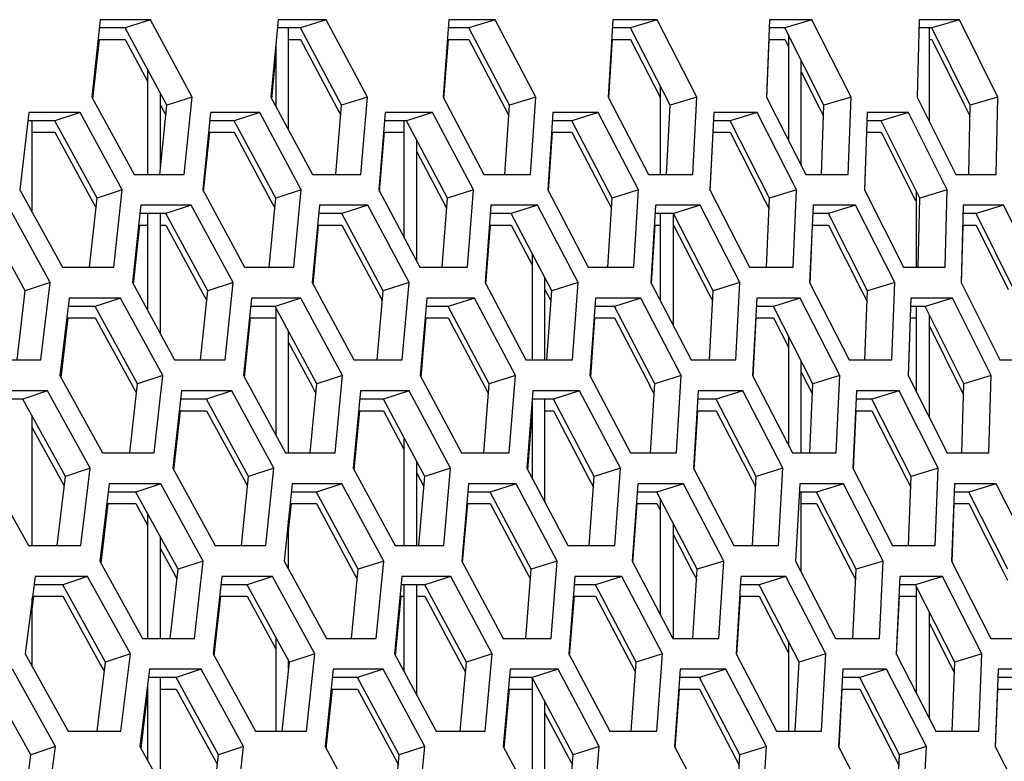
# Model space of a CAD drawing. Header units: millimetres. Extents: x 0 to 420, y 0 to 297.
# Tile 100 of 256: x 153.79 to 156.86, y 91.87 to 94.19. Entities that reach past the tile are written whole.
import ezdxf

# ---------------------------------------------------------------- set-up
doc = ezdxf.new("R2010")
doc.units = ezdxf.units.MM
doc.header["$LTSCALE"] = 23.1
doc.layers.get('0').update_dxf_attribs({"linetype": 'CONTINUOUS'})

msp = doc.modelspace()

# ---------------------------------------------------------------- linework, layer by layer
at = {"color": 3, "linetype": 'Continuous'}
for p, q in [((154.0375, 94.1882), (154.0113, 93.9467)), ((154.1938, 94.1882), (154.0375, 94.1882)), ((154.3244, 93.9467), (154.1938, 94.1882)), ((154.5924, 94.1882), (154.5702, 93.9467)), ((154.7427, 94.1882), (154.5924, 94.1882)), ((154.8714, 93.9467), (154.7427, 94.1882)), ((155.1258, 94.1882), (155.1075, 93.9467)), ((155.2701, 94.1882), (155.1258, 94.1882)), ((155.3967, 93.9467), (155.2701, 94.1882)), ((155.6374, 94.1882), (155.6231, 93.9467)), ((155.7756, 94.1882), (155.6374, 94.1882)), ((155.8999, 93.9467), (155.7756, 94.1882)), ((156.1268, 94.1882), (156.1164, 93.9467)), ((156.2588, 94.1882), (156.1268, 94.1882)), ((156.3808, 93.9467), (156.2588, 94.1882)), ((156.5936, 94.1882), (156.5873, 93.9467)), ((156.7193, 94.1882), (156.5936, 94.1882)), ((156.839, 93.9467), (156.7193, 94.1882)), ((154.0146, 93.9407), (154.0347, 94.1265)), ((155.1099, 93.9422), (155.1239, 94.1265)), ((155.625, 93.943), (155.6359, 94.1265)), ((156.1179, 93.9439), (156.1257, 94.1265)), ((154.573, 93.9414), (154.5852, 94.0739)), ((154.0113, 93.9467), (154.1429, 93.7053)), ((154.2997, 93.7053), (154.3244, 93.9467)), ((154.5702, 93.9467), (154.6998, 93.7053)), ((154.8506, 93.7053), (154.8714, 93.9467)), ((155.1075, 93.9467), (155.2351, 93.7053)), ((155.3799, 93.7053), (155.3967, 93.9467)), ((155.6231, 93.9467), (155.7485, 93.7053)), ((155.8871, 93.7053), (155.8999, 93.9467)), ((156.1164, 93.9467), (156.2396, 93.7053)), ((156.372, 93.7053), (156.3808, 93.9467)), ((156.5873, 93.9467), (156.708, 93.7053)), ((156.8341, 93.7053), (156.839, 93.9467)), ((153.8148, 93.8984), (153.7865, 93.657)), ((153.9743, 93.8984), (153.8148, 93.8984)), ((154.1061, 93.657), (153.9743, 93.8984)), ((154.3814, 93.8984), (154.3571, 93.657)), ((154.5351, 93.8984), (154.3814, 93.8984)), ((154.6649, 93.657), (154.5351, 93.8984)), ((154.9268, 93.8984), (154.9064, 93.657)), ((155.0745, 93.8984), (154.9268, 93.8984)), ((155.2022, 93.657), (155.0745, 93.8984)), ((155.4505, 93.8984), (155.434, 93.657)), ((155.592, 93.8984), (155.4505, 93.8984)), ((155.7176, 93.657), (155.592, 93.8984)), ((155.9521, 93.8984), (155.9396, 93.657)), ((156.0874, 93.8984), (155.9521, 93.8984)), ((156.2108, 93.657), (156.0874, 93.8984)), ((156.4312, 93.8984), (156.4227, 93.657)), ((156.5603, 93.8984), (156.4312, 93.8984)), ((156.6813, 93.657), (156.5603, 93.8984)), ((154.3601, 93.6513), (154.3789, 93.8367)), ((154.909, 93.652), (154.9246, 93.8367)), ((155.4362, 93.6528), (155.4487, 93.8367)), ((155.9413, 93.6536), (155.9507, 93.8367)), ((156.4239, 93.6546), (156.4303, 93.8367)), ((154.1429, 93.7053), (154.2997, 93.7053)), ((154.6998, 93.7053), (154.8506, 93.7053)), ((155.2351, 93.7053), (155.3799, 93.7053)), ((155.7485, 93.7053), (155.8871, 93.7053)), ((156.2396, 93.7053), (156.372, 93.7053)), ((156.708, 93.7053), (156.8341, 93.7053)), ((153.7865, 93.657), (153.9192, 93.4155)), ((154.0793, 93.4155), (154.1061, 93.657)), ((154.3571, 93.657), (154.4878, 93.4155)), ((154.642, 93.4155), (154.6649, 93.657)), ((154.9064, 93.657), (155.0351, 93.4155)), ((155.1833, 93.4155), (155.2022, 93.657)), ((155.434, 93.657), (155.5606, 93.4155)), ((155.7027, 93.4155), (155.7176, 93.657)), ((155.9396, 93.657), (156.064, 93.4155)), ((156.1998, 93.4155), (156.2108, 93.657)), ((156.4227, 93.657), (156.5448, 93.4155)), ((156.6744, 93.4155), (156.6813, 93.657)), ((153.8813, 93.3672), (153.7484, 93.6087)), ((154.164, 93.6087), (154.1612, 93.5828)), ((154.3209, 93.6087), (154.164, 93.6087)), ((154.4519, 93.3672), (154.3209, 93.6087)), ((154.7212, 93.6087), (154.6987, 93.3672)), ((154.8722, 93.6087), (154.7212, 93.6087)), ((155.0012, 93.3672), (154.8722, 93.6087)), ((155.2569, 93.6087), (155.2383, 93.3672)), ((155.4018, 93.6087), (155.2569, 93.6087)), ((155.5287, 93.3672), (155.4018, 93.6087)), ((155.7707, 93.6087), (155.756, 93.3672)), ((155.9094, 93.6087), (155.7707, 93.6087)), ((156.0341, 93.3672), (155.9094, 93.6087)), ((156.2621, 93.6087), (156.2515, 93.3672)), ((156.3946, 93.6087), (156.2621, 93.6087)), ((156.517, 93.3672), (156.3946, 93.6087)), ((156.7309, 93.6087), (156.7243, 93.3672)), ((156.8571, 93.6087), (156.7309, 93.6087)), ((156.977, 93.3672), (156.8571, 93.6087)), ((154.1612, 93.5828), (154.1375, 93.3672)), ((154.1419, 93.3716), (154.1612, 93.5469)), ((154.7016, 93.3618), (154.7188, 93.5469)), ((155.2408, 93.3626), (155.255, 93.5469)), ((155.758, 93.3634), (155.7691, 93.5469)), ((156.253, 93.3643), (156.261, 93.5469)), ((156.7253, 93.3652), (156.7303, 93.5469)), ((153.9192, 93.4155), (154.0793, 93.4155)), ((154.4878, 93.4155), (154.642, 93.4155)), ((155.0351, 93.4155), (155.1833, 93.4155)), ((155.5606, 93.4155), (155.7027, 93.4155)), ((156.064, 93.4155), (156.1998, 93.4155)), ((156.5448, 93.4155), (156.6744, 93.4155)), ((154.1408, 93.3611), (154.1419, 93.3716)), ((153.8523, 93.1257), (153.8813, 93.3672)), ((154.1375, 93.3672), (154.2694, 93.1257)), ((154.4269, 93.1257), (154.4519, 93.3672)), ((154.6987, 93.3672), (154.8286, 93.1257)), ((154.9801, 93.1257), (155.0012, 93.3672)), ((155.2383, 93.3672), (155.3662, 93.1257)), ((155.5116, 93.1257), (155.5287, 93.3672)), ((155.756, 93.3672), (155.8817, 93.1257)), ((156.021, 93.1257), (156.0341, 93.3672)), ((156.2515, 93.3672), (156.3749, 93.1257)), ((156.5079, 93.1257), (156.517, 93.3672)), ((156.7243, 93.3672), (156.8453, 93.1257)), ((153.9401, 93.3189), (153.9114, 93.0774)), ((154.1003, 93.3189), (153.9401, 93.3189)), ((154.2324, 93.0774), (154.1003, 93.3189)), ((154.5091, 93.3189), (154.4844, 93.0774)), ((154.6634, 93.3189), (154.5091, 93.3189)), ((154.7935, 93.0774), (154.6634, 93.3189)), ((155.0568, 93.3189), (155.036, 93.0774)), ((155.2051, 93.3189), (155.0568, 93.3189)), ((155.3331, 93.0774), (155.2051, 93.3189)), ((155.5827, 93.3189), (155.5659, 93.0774)), ((155.7248, 93.3189), (155.5827, 93.3189)), ((155.8507, 93.0774), (155.7248, 93.3189)), ((156.0864, 93.3189), (156.0736, 93.0774)), ((156.2223, 93.3189), (156.0864, 93.3189)), ((156.3459, 93.0774), (156.2223, 93.3189)), ((156.5675, 93.3189), (156.5588, 93.0774)), ((156.6972, 93.3189), (156.5675, 93.3189)), ((156.8184, 93.0774), (156.6972, 93.3189)), ((153.9149, 93.071), (153.937, 93.2572)), ((154.4875, 93.0717), (154.5065, 93.2572)), ((155.0387, 93.0724), (155.0546, 93.2572)), ((155.5681, 93.0732), (155.5809, 93.2572)), ((156.0753, 93.074), (156.085, 93.2572)), ((156.56, 93.0749), (156.5666, 93.2572)), ((153.689, 93.1257), (153.8523, 93.1257)), ((154.2694, 93.1257), (154.4269, 93.1257)), ((154.8286, 93.1257), (154.9801, 93.1257)), ((155.3662, 93.1257), (155.5116, 93.1257)), ((155.8817, 93.1257), (156.021, 93.1257)), ((156.3749, 93.1257), (156.5079, 93.1257)), ((156.8453, 93.1257), (156.972, 93.1257)), ((153.9114, 93.0774), (154.0445, 92.8359)), ((154.2052, 92.8359), (154.2324, 93.0774)), ((154.4844, 93.0774), (154.6155, 92.8359)), ((154.7703, 92.8359), (154.7935, 93.0774)), ((155.036, 93.0774), (155.1651, 92.8359)), ((155.3139, 92.8359), (155.3331, 93.0774)), ((155.5659, 93.0774), (155.6928, 92.8359)), ((155.8355, 92.8359), (155.8507, 93.0774)), ((156.0736, 93.0774), (156.1983, 92.8359)), ((156.3347, 92.8359), (156.3459, 93.0774)), ((156.5588, 93.0774), (156.6811, 92.8359)), ((156.8112, 92.8359), (156.8184, 93.0774)), ((153.8731, 93.0291), (153.7096, 93.0291)), ((154.0063, 92.7876), (153.8731, 93.0291)), ((154.2905, 93.0291), (154.2636, 92.7876)), ((154.4481, 93.0291), (154.2905, 93.0291)), ((154.5794, 92.7876), (154.4481, 93.0291)), ((154.8501, 93.0291), (154.8272, 92.7876)), ((155.0017, 93.0291), (154.8501, 93.0291)), ((155.1309, 92.7876), (155.0017, 93.0291)), ((155.388, 93.0291), (155.3691, 92.7876)), ((155.5335, 93.0291), (155.388, 93.0291)), ((155.6607, 92.7876), (155.5335, 93.0291)), ((155.9039, 93.0291), (155.889, 92.7876)), ((156.0433, 93.0291), (155.9039, 93.0291)), ((156.1682, 92.7876), (156.0433, 93.0291)), ((156.3974, 93.0291), (156.3865, 92.7876)), ((156.5305, 93.0291), (156.3974, 93.0291)), ((156.6531, 92.7876), (156.5305, 93.0291)), ((154.267, 92.7815), (154.2876, 92.9674)), ((154.8301, 92.7822), (154.8476, 92.9674)), ((155.3716, 92.783), (155.3852, 92.9573)), ((155.891, 92.7838), (155.9024, 92.9674)), ((156.388, 92.7846), (156.3963, 92.9674)), ((154.0445, 92.8359), (154.2052, 92.8359)), ((154.6155, 92.8359), (154.7703, 92.8359)), ((155.1651, 92.8359), (155.3139, 92.8359)), ((155.6928, 92.8359), (155.8355, 92.8359)), ((156.1983, 92.8359), (156.3347, 92.8359)), ((156.6811, 92.8359), (156.8112, 92.8359)), ((153.6789, 92.7876), (153.813, 92.5461)), ((153.977, 92.5461), (154.0063, 92.7876)), ((154.2636, 92.7876), (154.3959, 92.5461)), ((154.554, 92.5461), (154.5794, 92.7876)), ((154.8272, 92.7876), (154.9574, 92.5461)), ((155.1096, 92.5461), (155.1309, 92.7876)), ((155.3691, 92.7876), (155.4973, 92.5461)), ((155.6433, 92.5461), (155.6607, 92.7876)), ((155.889, 92.7876), (156.015, 92.5461)), ((156.1548, 92.5461), (156.1682, 92.7876)), ((156.3865, 92.7876), (156.5102, 92.5461)), ((156.6438, 92.5461), (156.6531, 92.7876)), ((154.0653, 92.7393), (154.0363, 92.4978)), ((154.2262, 92.7393), (154.0653, 92.7393)), ((154.3587, 92.4978), (154.2262, 92.7393)), ((154.6368, 92.7393), (154.6118, 92.4978)), ((154.7917, 92.7393), (154.6368, 92.7393)), ((154.9222, 92.4978), (154.7917, 92.7393)), ((155.1868, 92.7393), (155.1657, 92.4978)), ((155.3357, 92.7393), (155.1868, 92.7393)), ((155.464, 92.4978), (155.3357, 92.7393)), ((155.7148, 92.7393), (155.6978, 92.4978)), ((155.8576, 92.7393), (155.7148, 92.7393)), ((155.9838, 92.4978), (155.8576, 92.7393)), ((156.2207, 92.7393), (156.2076, 92.4978)), ((156.3572, 92.7393), (156.2207, 92.7393)), ((156.4811, 92.4978), (156.3572, 92.7393)), ((156.7039, 92.7393), (156.6948, 92.4978)), ((156.834, 92.7393), (156.7039, 92.7393)), ((156.9556, 92.4978), (156.834, 92.7393)), ((154.0399, 92.4914), (154.0623, 92.6776)), ((154.6252, 92.5912), (154.6341, 92.6776)), ((155.1684, 92.4928), (155.1845, 92.6776)), ((155.7, 92.4935), (155.713, 92.6776)), ((156.6961, 92.4953), (156.7029, 92.6776)), ((153.813, 92.5461), (153.977, 92.5461)), ((154.3959, 92.5461), (154.554, 92.5461)), ((154.9574, 92.5461), (155.1096, 92.5461)), ((155.4973, 92.5461), (155.6433, 92.5461)), ((156.015, 92.5461), (156.1548, 92.5461)), ((156.5102, 92.5461), (156.6438, 92.5461)), ((154.0363, 92.4978), (154.1697, 92.2564)), ((154.3312, 92.2564), (154.3587, 92.4978)), ((154.6118, 92.4978), (154.7432, 92.2564)), ((154.8987, 92.2564), (154.9222, 92.4978)), ((155.1657, 92.4978), (155.2951, 92.2564)), ((155.4445, 92.2564), (155.464, 92.4978)), ((155.6978, 92.4978), (155.825, 92.2564)), ((155.9682, 92.2564), (155.9838, 92.4978)), ((156.2076, 92.4978), (156.3326, 92.2564)), ((156.4696, 92.2564), (156.4811, 92.4978)), ((156.6948, 92.4978), (156.8175, 92.2564)), ((153.8337, 92.4495), (153.8026, 92.2081)), ((153.9978, 92.4495), (153.8337, 92.4495)), ((154.1314, 92.2081), (153.9978, 92.4495)), ((154.417, 92.4495), (154.3898, 92.2081)), ((154.5752, 92.4495), (154.417, 92.4495)), ((154.7068, 92.2081), (154.5752, 92.4495)), ((154.9789, 92.4495), (154.9557, 92.2081)), ((155.1312, 92.4495), (154.9789, 92.4495)), ((155.2607, 92.2081), (155.1312, 92.4495)), ((155.5191, 92.4495), (155.4999, 92.2081)), ((155.6652, 92.4495), (155.5191, 92.4495)), ((155.7927, 92.2081), (155.6652, 92.4495)), ((156.0372, 92.4495), (156.022, 92.2081)), ((156.1771, 92.4495), (156.0372, 92.4495)), ((156.3023, 92.2081), (156.1771, 92.4495)), ((156.5328, 92.4495), (156.5216, 92.2081)), ((156.6664, 92.4495), (156.5328, 92.4495)), ((156.7893, 92.2081), (156.6664, 92.4495)), ((153.8252, 92.3476), (153.8304, 92.3878)), ((154.3932, 92.2019), (154.4141, 92.3878)), ((154.9587, 92.2026), (154.9765, 92.3878)), ((155.5024, 92.2033), (155.5171, 92.3878)), ((156.024, 92.2042), (156.0356, 92.3878)), ((156.5231, 92.205), (156.5316, 92.3878)), ((154.1697, 92.2564), (154.3312, 92.2564)), ((154.7432, 92.2564), (154.8987, 92.2564)), ((155.2951, 92.2564), (155.4445, 92.2564)), ((155.825, 92.2564), (155.9682, 92.2564)), ((156.3326, 92.2564), (156.4696, 92.2564)), ((156.8175, 92.2564), (156.9481, 92.2564)), ((153.8026, 92.2081), (153.9371, 91.9666)), ((154.1018, 91.9666), (154.1314, 92.2081)), ((154.3898, 92.2081), (154.5224, 91.9666)), ((154.6812, 91.9666), (154.7068, 92.2081)), ((154.9557, 92.2081), (155.0863, 91.9666)), ((155.2391, 91.9666), (155.2607, 92.2081)), ((155.4999, 92.2081), (155.6283, 91.9666)), ((155.775, 91.9666), (155.7927, 92.2081)), ((156.022, 92.2081), (156.1482, 91.9666)), ((156.2887, 91.9666), (156.3023, 92.2081)), ((156.5216, 92.2081), (156.6455, 91.9666)), ((156.7796, 91.9666), (156.7893, 92.2081)), ((153.8977, 91.9183), (153.763, 92.1598)), ((154.1906, 92.1598), (154.1613, 91.9183)), ((154.3522, 92.1598), (154.1906, 92.1598)), ((154.4849, 91.9183), (154.3522, 92.1598)), ((154.7645, 92.1598), (154.7391, 91.9183)), ((154.9201, 92.1598), (154.7645, 92.1598)), ((155.0508, 91.9183), (154.9201, 92.1598)), ((155.3167, 92.1598), (155.2954, 91.9183)), ((155.4663, 92.1598), (155.3167, 92.1598)), ((155.5949, 91.9183), (155.4663, 92.1598)), ((155.847, 92.1598), (155.8297, 91.9183)), ((155.9904, 92.1598), (155.847, 92.1598)), ((156.1169, 91.9183), (155.9904, 92.1598)), ((156.355, 92.1598), (156.3416, 91.9183)), ((156.492, 92.1598), (156.355, 92.1598)), ((156.6162, 91.9183), (156.492, 92.1598)), ((156.8402, 92.1598), (156.8309, 91.9183)), ((156.9709, 92.1598), (156.8402, 92.1598)), ((154.1662, 91.9227), (154.1852, 92.0792)), ((154.7423, 91.9125), (154.7618, 92.0981)), ((155.2981, 91.9132), (155.3145, 92.0981)), ((155.832, 91.9139), (155.8452, 92.0981)), ((156.3434, 91.9148), (156.3536, 92.0981)), ((156.8322, 91.9157), (156.8392, 92.0981)), ((153.9371, 91.9666), (154.1018, 91.9666)), ((154.5224, 91.9666), (154.6812, 91.9666)), ((155.0863, 91.9666), (155.2391, 91.9666)), ((155.6283, 91.9666), (155.775, 91.9666)), ((156.1482, 91.9666), (156.2887, 91.9666)), ((156.6455, 91.9666), (156.7796, 91.9666)), ((153.8659, 91.6768), (153.8977, 91.9183)), ((154.1613, 91.9183), (154.295, 91.6768)), ((154.1649, 91.9118), (154.1662, 91.9227)), ((154.4571, 91.6768), (154.4849, 91.9183)), ((154.7391, 91.9183), (154.8709, 91.6768)), ((155.027, 91.6768), (155.0508, 91.9183)), ((155.2954, 91.9183), (155.425, 91.6768)), ((155.5751, 91.6768), (155.5949, 91.9183)), ((155.8297, 91.9183), (155.9572, 91.6768)), ((156.101, 91.6768), (156.1169, 91.9183)), ((156.3416, 91.9183), (156.4669, 91.6768)), ((156.6044, 91.6768), (156.6162, 91.9183)), ((156.8309, 91.9183), (156.9538, 91.6768))]:
    msp.add_line(p, q, dxfattribs=at)
at = {"color": 7, "linetype": 'Continuous'}
for p, q in [((154.1938, 94.1882), (154.1147, 94.1623)), ((154.7427, 94.1882), (154.6622, 94.1623)), ((155.2701, 94.1882), (155.1882, 94.1623)), ((155.7756, 94.1882), (155.6923, 94.1623)), ((156.2588, 94.1882), (156.1742, 94.1623)), ((156.7193, 94.1882), (156.6335, 94.1623)), ((154.1147, 94.1623), (154.0347, 94.1623)), ((154.2451, 93.9209), (154.1147, 94.1623)), ((154.6622, 94.1623), (154.59, 94.1623)), ((154.6252, 93.8441), (154.6252, 94.1623)), ((154.7906, 93.9209), (154.6622, 94.1623)), ((155.1882, 94.1623), (155.1239, 94.1623)), ((155.3146, 93.9209), (155.1882, 94.1623)), ((155.6923, 94.1623), (155.6359, 94.1623)), ((155.8165, 93.9209), (155.6923, 94.1623)), ((156.1742, 94.1623), (156.1257, 94.1623)), ((156.2961, 93.9209), (156.1742, 94.1623)), ((156.1852, 94.1405), (156.1852, 93.8118)), ((156.6335, 94.1623), (156.593, 94.1623)), ((156.6252, 93.8708), (156.6252, 94.1623)), ((156.7531, 93.9209), (156.6335, 94.1623)), ((154.0309, 94.1265), (154.1147, 94.1265)), ((154.1147, 94.1265), (154.1852, 93.9959)), ((154.5852, 94.1097), (154.5852, 93.9186)), ((154.6252, 94.1265), (154.6622, 94.1265)), ((154.6622, 94.1265), (154.7758, 93.913)), ((155.1212, 94.1265), (155.1882, 94.1265)), ((155.1882, 94.1265), (155.2998, 93.9132)), ((155.6338, 94.1265), (155.6923, 94.1265)), ((155.6923, 94.1265), (155.7852, 93.9459)), ((156.1242, 94.1265), (156.1742, 94.1265)), ((156.1742, 94.1265), (156.1852, 94.1047)), ((156.6252, 94.1265), (156.6335, 94.1265)), ((156.6335, 94.1265), (156.7332, 93.9253)), ((156.2252, 93.7334), (156.2252, 94.0613)), ((154.1852, 94.0317), (154.1852, 93.7053)), ((156.2252, 94.0255), (156.2817, 93.9136)), ((154.2252, 93.7242), (154.2252, 93.9577)), ((155.7852, 93.9817), (155.7852, 93.7053)), ((154.2252, 93.9218), (154.2421, 93.8906)), ((154.3244, 93.9467), (154.2451, 93.9209)), ((154.8714, 93.9467), (154.7906, 93.9209)), ((155.3967, 93.9467), (155.3146, 93.9209)), ((155.8999, 93.9467), (155.8165, 93.9209)), ((156.3808, 93.9467), (156.2961, 93.9209)), ((156.7332, 93.9253), (156.7524, 93.8863)), ((156.839, 93.9467), (156.7531, 93.9209)), ((153.9743, 93.8984), (153.8959, 93.8726)), ((154.2233, 93.7053), (154.2451, 93.9209)), ((154.5351, 93.8984), (154.4553, 93.8726)), ((154.7723, 93.7053), (154.7906, 93.9209)), ((154.7758, 93.913), (154.788, 93.8899)), ((155.0745, 93.8984), (154.9932, 93.8726)), ((155.2998, 93.7053), (155.3146, 93.9209)), ((155.2998, 93.9132), (155.3124, 93.8891)), ((155.592, 93.8984), (155.5094, 93.8726)), ((155.8053, 93.7053), (155.8165, 93.9209)), ((156.0874, 93.8984), (156.0035, 93.8726)), ((156.2817, 93.9136), (156.295, 93.8873)), ((156.2884, 93.7053), (156.2961, 93.9209)), ((156.5603, 93.8984), (156.4752, 93.8726)), ((156.7489, 93.7053), (156.7531, 93.9209)), ((153.8959, 93.8726), (153.8118, 93.8726)), ((153.8252, 93.5864), (153.8252, 93.8726)), ((154.0275, 93.6311), (153.8959, 93.8726)), ((154.4553, 93.8726), (154.3789, 93.8726)), ((154.5849, 93.6311), (154.4553, 93.8726)), ((154.9932, 93.8726), (154.9246, 93.8726)), ((154.9852, 93.8726), (154.9852, 93.5091)), ((155.1208, 93.6311), (154.9932, 93.8726)), ((155.5094, 93.8726), (155.4487, 93.8726)), ((155.6348, 93.6311), (155.5094, 93.8726)), ((156.0035, 93.8726), (155.9507, 93.8726)), ((156.1267, 93.6311), (156.0035, 93.8726)), ((156.4752, 93.8726), (156.4303, 93.8726)), ((156.596, 93.6311), (156.4752, 93.8726)), ((153.8252, 93.8367), (153.8959, 93.8367)), ((153.8959, 93.8367), (154.0125, 93.6229)), ((154.3753, 93.8367), (154.4553, 93.8367)), ((154.4553, 93.8367), (154.57, 93.6231)), ((154.9216, 93.8367), (154.9852, 93.8367)), ((155.4463, 93.8367), (155.5094, 93.8367)), ((155.5094, 93.8367), (155.6202, 93.6235)), ((155.9489, 93.8367), (156.0035, 93.8367)), ((156.0035, 93.8367), (156.1122, 93.6237)), ((156.4291, 93.8367), (156.4752, 93.8367)), ((156.4752, 93.8367), (156.5817, 93.6239)), ((155.0252, 93.434), (155.0252, 93.812)), ((155.0252, 93.7761), (155.106, 93.6233)), ((154.1061, 93.657), (154.0275, 93.6311)), ((154.6649, 93.657), (154.5849, 93.6311)), ((155.2022, 93.657), (155.1208, 93.6311)), ((155.7176, 93.657), (155.6348, 93.6311)), ((156.2108, 93.657), (156.1267, 93.6311)), ((156.5852, 93.4155), (156.5852, 93.6526)), ((156.6813, 93.657), (156.596, 93.6311)), ((154.0038, 93.4155), (154.0275, 93.6311)), ((154.0125, 93.6229), (154.0243, 93.6012)), ((154.5647, 93.4155), (154.5849, 93.6311)), ((154.5699, 93.6231), (154.582, 93.6005)), ((155.1041, 93.4155), (155.1208, 93.6311)), ((155.106, 93.6233), (155.1184, 93.5998)), ((155.6202, 93.6235), (155.6329, 93.5989)), ((155.6217, 93.4155), (155.6348, 93.6311)), ((156.1122, 93.6237), (156.1253, 93.5981)), ((156.1171, 93.4155), (156.1267, 93.6311)), ((156.59, 93.4155), (156.596, 93.6311)), ((154.3209, 93.6087), (154.2418, 93.5828)), ((154.8722, 93.6087), (154.7917, 93.5828)), ((155.4018, 93.6087), (155.3199, 93.5828)), ((155.9094, 93.6087), (155.8262, 93.5828)), ((156.3946, 93.6087), (156.3101, 93.5828)), ((156.8571, 93.6087), (156.7714, 93.5828)), ((153.8034, 93.3413), (153.6708, 93.5828)), ((154.2418, 93.5828), (154.1612, 93.5828)), ((154.1852, 93.5828), (154.1852, 93.2798)), ((154.2252, 93.2066), (154.2252, 93.5828)), ((154.3726, 93.3413), (154.2418, 93.5828)), ((154.7917, 93.5828), (154.7188, 93.5828)), ((154.9204, 93.3413), (154.7917, 93.5828)), ((155.3199, 93.5828), (155.255, 93.5828)), ((155.4466, 93.3413), (155.3199, 93.5828)), ((155.8262, 93.5828), (155.7691, 93.5828)), ((155.7852, 93.5828), (155.7852, 93.3111)), ((155.8252, 93.5828), (155.8252, 93.2343)), ((155.9506, 93.3413), (155.8262, 93.5828)), ((156.3101, 93.5828), (156.261, 93.5828)), ((156.4323, 93.3413), (156.3101, 93.5828)), ((156.7714, 93.5828), (156.7303, 93.5828)), ((156.8912, 93.3413), (156.7714, 93.5828)), ((154.1573, 93.5469), (154.1852, 93.5469)), ((154.2252, 93.5469), (154.2418, 93.5469)), ((154.2418, 93.5469), (154.3576, 93.3332)), ((154.7155, 93.5469), (154.7917, 93.5469)), ((154.7917, 93.5469), (154.9056, 93.3334)), ((155.2522, 93.5469), (155.3199, 93.5469)), ((155.3199, 93.5469), (155.3852, 93.4224)), ((155.767, 93.5469), (155.7852, 93.5469)), ((155.8262, 93.5469), (155.936, 93.3338)), ((156.2595, 93.5469), (156.3101, 93.5469)), ((156.3101, 93.5469), (156.4178, 93.334)), ((156.7293, 93.5469), (156.7714, 93.5469)), ((156.7714, 93.5469), (156.8712, 93.3457)), ((155.3852, 93.4583), (155.3852, 93.1257)), ((155.4252, 93.1257), (155.4252, 93.382)), ((153.7778, 93.1257), (153.8034, 93.3413)), ((153.8813, 93.3672), (153.8034, 93.3413)), ((154.3505, 93.1257), (154.3726, 93.3413)), ((154.4519, 93.3672), (154.3726, 93.3413)), ((154.9018, 93.1257), (154.9204, 93.3413)), ((155.0012, 93.3672), (154.9204, 93.3413)), ((155.4252, 93.3461), (155.4444, 93.3096)), ((155.4315, 93.1257), (155.4466, 93.3413)), ((155.5287, 93.3672), (155.4466, 93.3413)), ((155.9391, 93.1257), (155.9506, 93.3413)), ((156.0341, 93.3672), (155.9506, 93.3413)), ((156.4243, 93.1257), (156.4323, 93.3413)), ((156.517, 93.3672), (156.4323, 93.3413)), ((154.1003, 93.3189), (154.0219, 93.293)), ((154.3576, 93.3332), (154.3695, 93.3111)), ((154.6634, 93.3189), (154.5836, 93.293)), ((154.9056, 93.3334), (154.9178, 93.3104)), ((155.2051, 93.3189), (155.1238, 93.293)), ((155.7248, 93.3189), (155.6422, 93.293)), ((155.936, 93.3338), (155.9489, 93.3088)), ((156.2223, 93.3189), (156.1384, 93.293)), ((156.4178, 93.334), (156.4311, 93.3078)), ((156.6972, 93.3189), (156.612, 93.293)), ((154.0219, 93.293), (153.937, 93.293)), ((154.1538, 93.0515), (154.0219, 93.293)), ((154.5836, 93.293), (154.5065, 93.293)), ((154.7135, 93.0515), (154.5836, 93.293)), ((154.5852, 93.2899), (154.5852, 92.8917)), ((155.1238, 93.293), (155.0546, 93.293)), ((155.2517, 93.0515), (155.1238, 93.293)), ((155.6422, 93.293), (155.5809, 93.293)), ((155.7679, 93.0515), (155.6422, 93.293)), ((156.1384, 93.293), (156.085, 93.293)), ((156.2619, 93.0515), (156.1384, 93.293)), ((156.612, 93.293), (156.5666, 93.293)), ((156.5852, 93.0252), (156.5852, 93.293)), ((156.7331, 93.0515), (156.612, 93.293)), ((153.9328, 93.2572), (154.0219, 93.2572)), ((154.0219, 93.2572), (154.1387, 93.0433)), ((154.5029, 93.2572), (154.5836, 93.2572)), ((155.0515, 93.2572), (155.1238, 93.2572)), ((155.1238, 93.2572), (155.2369, 93.0437)), ((155.5784, 93.2572), (155.6422, 93.2572)), ((155.6422, 93.2572), (155.7533, 93.0439)), ((156.0832, 93.2572), (156.1384, 93.2572)), ((156.1384, 93.2572), (156.1852, 93.1656)), ((156.5654, 93.2572), (156.5852, 93.2572)), ((156.6252, 92.9463), (156.6252, 93.2667)), ((154.6252, 92.8359), (154.6252, 93.2156)), ((156.6252, 93.2308), (156.7188, 93.0443)), ((156.1852, 93.2014), (156.1852, 92.8612)), ((154.6252, 93.1798), (154.6986, 93.0435)), ((156.2252, 92.8359), (156.2252, 93.1232)), ((154.2324, 93.0774), (154.1538, 93.0515)), ((154.7935, 93.0774), (154.7135, 93.0515)), ((155.3331, 93.0774), (155.2517, 93.0515)), ((155.8507, 93.0774), (155.7679, 93.0515)), ((156.2252, 93.0873), (156.2604, 93.0186)), ((156.3459, 93.0774), (156.2619, 93.0515)), ((156.8184, 93.0774), (156.7331, 93.0515)), ((154.1298, 92.8359), (154.1538, 93.0515)), ((154.1387, 93.0433), (154.1505, 93.0217)), ((154.693, 92.8359), (154.7135, 93.0515)), ((154.6986, 93.0435), (154.7107, 93.021)), ((155.2347, 92.8359), (155.2517, 93.0515)), ((155.2369, 93.0437), (155.2493, 93.0203)), ((155.7532, 93.0439), (155.766, 93.0195)), ((155.7545, 92.8359), (155.7679, 93.0515)), ((156.252, 92.8359), (156.2619, 93.0515)), ((156.7188, 93.0443), (156.7322, 93.0176)), ((156.7269, 92.8359), (156.7331, 93.0515)), ((153.7955, 93.0032), (153.7064, 93.0032)), ((153.8731, 93.0291), (153.7955, 93.0032)), ((153.9285, 92.7617), (153.7955, 93.0032)), ((154.369, 93.0032), (154.2876, 93.0032)), ((154.4481, 93.0291), (154.369, 93.0032)), ((154.5001, 92.7617), (154.369, 93.0032)), ((154.9212, 93.0032), (154.8476, 93.0032)), ((155.0017, 93.0291), (154.9212, 93.0032)), ((155.0502, 92.7617), (154.9212, 93.0032)), ((155.4516, 93.0032), (155.386, 93.0032)), ((155.4252, 92.6819), (155.4252, 93.0032)), ((155.5335, 93.0291), (155.4516, 93.0032)), ((155.5786, 92.7617), (155.4516, 93.0032)), ((155.96, 93.0032), (155.9024, 93.0032)), ((156.0433, 93.0291), (155.96, 93.0032)), ((156.0848, 92.7617), (155.96, 93.0032)), ((156.446, 93.0032), (156.3963, 93.0032)), ((156.5305, 93.0291), (156.446, 93.0032)), ((156.5684, 92.7617), (156.446, 93.0032)), ((155.3852, 92.9932), (155.3852, 92.7572)), ((153.8252, 92.5461), (153.8252, 92.9493)), ((154.2837, 92.9674), (154.369, 92.9674)), ((154.369, 92.9674), (154.4851, 92.7536)), ((154.8443, 92.9674), (154.9212, 92.9674)), ((154.9212, 92.9674), (154.9852, 92.8475)), ((155.4252, 92.9674), (155.4516, 92.9674)), ((155.4516, 92.9674), (155.5638, 92.754)), ((155.9002, 92.9674), (155.96, 92.9674)), ((155.96, 92.9674), (156.0702, 92.7542)), ((156.3947, 92.9674), (156.446, 92.9674)), ((156.446, 92.9674), (156.554, 92.7544)), ((153.8252, 92.9134), (153.9134, 92.7534)), ((154.9852, 92.8834), (154.9852, 92.5461)), ((154.0063, 92.7876), (153.9285, 92.7617)), ((154.5794, 92.7876), (154.5001, 92.7617)), ((155.0252, 92.5461), (155.0252, 92.8085)), ((155.1309, 92.7876), (155.0502, 92.7617)), ((155.6607, 92.7876), (155.5786, 92.7617)), ((156.1682, 92.7876), (156.0848, 92.7617)), ((156.6531, 92.7876), (156.5684, 92.7617)), ((153.9026, 92.5461), (153.9285, 92.7617)), ((154.4777, 92.5461), (154.5001, 92.7617)), ((155.0252, 92.7727), (155.0475, 92.7309)), ((155.0313, 92.5461), (155.0502, 92.7617)), ((155.5632, 92.5461), (155.5786, 92.7617)), ((155.5638, 92.754), (155.5764, 92.7301)), ((156.0702, 92.7542), (156.083, 92.7293)), ((156.073, 92.5461), (156.0848, 92.7617)), ((156.554, 92.7544), (156.5672, 92.7283)), ((156.5602, 92.5461), (156.5684, 92.7617)), ((153.9134, 92.7534), (153.925, 92.7323)), ((154.2262, 92.7393), (154.1479, 92.7134)), ((154.4851, 92.7536), (154.497, 92.7316)), ((154.7917, 92.7393), (154.7119, 92.7134)), ((155.3357, 92.7393), (155.2544, 92.7134)), ((155.8576, 92.7393), (155.775, 92.7134)), ((156.3572, 92.7393), (156.2733, 92.7134)), ((156.834, 92.7393), (156.7489, 92.7134)), ((154.1479, 92.7134), (154.0623, 92.7134)), ((154.2801, 92.472), (154.1479, 92.7134)), ((154.7119, 92.7134), (154.6341, 92.7134)), ((154.8422, 92.472), (154.7119, 92.7134)), ((155.2544, 92.7134), (155.1845, 92.7134)), ((155.3826, 92.472), (155.2544, 92.7134)), ((155.775, 92.7134), (155.713, 92.7134)), ((155.901, 92.472), (155.775, 92.7134)), ((155.7852, 92.6938), (155.7852, 92.3319)), ((156.2733, 92.7134), (156.2193, 92.7134)), ((156.2252, 92.4638), (156.2252, 92.7134)), ((156.397, 92.472), (156.2733, 92.7134)), ((156.7489, 92.7134), (156.7029, 92.7134)), ((156.8703, 92.472), (156.7489, 92.7134)), ((154.058, 92.6776), (154.1479, 92.6776)), ((154.1479, 92.6776), (154.1852, 92.6094)), ((154.6305, 92.6776), (154.7119, 92.6776)), ((154.7119, 92.6776), (154.8272, 92.4639)), ((155.1814, 92.6776), (155.2544, 92.6776)), ((155.2544, 92.6776), (155.3678, 92.4641)), ((155.7105, 92.6776), (155.775, 92.6776)), ((155.775, 92.6776), (155.7852, 92.658)), ((156.2252, 92.6776), (156.2733, 92.6776)), ((156.2733, 92.6776), (156.3825, 92.4645)), ((156.7016, 92.6776), (156.7489, 92.6776)), ((156.7489, 92.6776), (156.8559, 92.4647)), ((154.1852, 92.6452), (154.1852, 92.2564)), ((154.6252, 92.4731), (154.6252, 92.627)), ((155.8252, 92.6172), (155.8252, 92.2564)), ((154.2252, 92.2564), (154.2252, 92.5722)), ((155.8252, 92.5814), (155.8863, 92.4643)), ((154.2252, 92.5363), (154.265, 92.4637)), ((154.3587, 92.4978), (154.2801, 92.472)), ((154.9222, 92.4978), (154.8422, 92.472)), ((155.464, 92.4978), (155.3826, 92.472)), ((155.9838, 92.4978), (155.901, 92.472)), ((156.4811, 92.4978), (156.397, 92.472)), ((153.9978, 92.4495), (153.9202, 92.4237)), ((154.2558, 92.2564), (154.2801, 92.472)), ((154.265, 92.4637), (154.2768, 92.4422)), ((154.5752, 92.4495), (154.4961, 92.4237)), ((154.8214, 92.2564), (154.8422, 92.472)), ((154.8272, 92.4639), (154.8393, 92.4415)), ((155.1312, 92.4495), (155.0506, 92.4237)), ((155.3654, 92.2564), (155.3826, 92.472)), ((155.3678, 92.4641), (155.3801, 92.4408)), ((155.6652, 92.4495), (155.5833, 92.4237)), ((155.8863, 92.4643), (155.899, 92.44)), ((155.8873, 92.2564), (155.901, 92.472)), ((156.1771, 92.4495), (156.0939, 92.4237)), ((156.3825, 92.4645), (156.3955, 92.4391)), ((156.3869, 92.2564), (156.397, 92.472)), ((156.6664, 92.4495), (156.5819, 92.4237)), ((156.8559, 92.4647), (156.8693, 92.4381)), ((153.9202, 92.4237), (153.8304, 92.4237)), ((154.0536, 92.1822), (153.9202, 92.4237)), ((154.4961, 92.4237), (154.4141, 92.4237)), ((154.6276, 92.1822), (154.4961, 92.4237)), ((155.0506, 92.4237), (154.9765, 92.4237)), ((154.9852, 92.4237), (154.9852, 92.1535)), ((155.0252, 92.0795), (155.0252, 92.4237)), ((155.18, 92.1822), (155.0506, 92.4237)), ((155.5833, 92.4237), (155.5171, 92.4237)), ((155.7106, 92.1822), (155.5833, 92.4237)), ((156.0939, 92.4237), (156.0356, 92.4237)), ((156.2189, 92.1822), (156.0939, 92.4237)), ((156.5819, 92.4237), (156.5316, 92.4237)), ((156.7046, 92.1822), (156.5819, 92.4237)), ((156.5852, 92.0841), (156.5852, 92.4171)), ((153.8258, 92.3878), (153.9202, 92.3878)), ((153.9202, 92.3878), (154.0385, 92.1738)), ((154.4101, 92.3878), (154.4961, 92.3878)), ((154.4961, 92.3878), (154.5852, 92.2241)), ((154.973, 92.3878), (154.9852, 92.3878)), ((155.0252, 92.3878), (155.0506, 92.3878)), ((155.0506, 92.3878), (155.1651, 92.1742)), ((155.5143, 92.3878), (155.5833, 92.3878)), ((155.5833, 92.3878), (155.6958, 92.1744)), ((156.0334, 92.3878), (156.0939, 92.3878)), ((156.0939, 92.3878), (156.1852, 92.2114)), ((156.53, 92.3878), (156.5819, 92.3878)), ((153.8252, 92.1674), (153.8252, 92.3835)), ((156.6252, 92.0062), (156.6252, 92.3384)), ((156.6252, 92.3026), (156.6901, 92.1748)), ((154.5852, 92.26), (154.5852, 91.9666)), ((156.1852, 92.2472), (156.1852, 91.9666)), ((154.1314, 92.2081), (154.0536, 92.1822)), ((154.7068, 92.2081), (154.6276, 92.1822)), ((155.2607, 92.2081), (155.18, 92.1822)), ((155.7927, 92.2081), (155.7106, 92.1822)), ((156.3023, 92.2081), (156.2189, 92.1822)), ((156.7893, 92.2081), (156.7046, 92.1822)), ((154.0274, 91.9666), (154.0536, 92.1822)), ((154.0384, 92.1738), (154.0501, 92.1528)), ((154.6048, 91.9666), (154.6276, 92.1822)), ((154.6252, 92.16), (154.6252, 92.1864)), ((155.1608, 91.9666), (155.18, 92.1822)), ((155.1651, 92.1742), (155.1773, 92.1514)), ((155.695, 91.9666), (155.7106, 92.1822)), ((155.6958, 92.1744), (155.7083, 92.1506)), ((156.2069, 91.9666), (156.2189, 92.1822)), ((156.6901, 92.1748), (156.7033, 92.1488)), ((156.6962, 91.9666), (156.7046, 92.1822)), ((154.3522, 92.1598), (154.2738, 92.1339)), ((154.9201, 92.1598), (154.8402, 92.1339)), ((155.4663, 92.1598), (155.385, 92.1339)), ((155.9904, 92.1598), (155.9078, 92.1339)), ((156.492, 92.1598), (156.4081, 92.1339)), ((153.8206, 91.8924), (153.6862, 92.1339)), ((154.1852, 92.1151), (154.1852, 91.8751)), ((154.2738, 92.1339), (154.1875, 92.1339)), ((154.2252, 91.8028), (154.2252, 92.1339)), ((154.4064, 91.8924), (154.2738, 92.1339)), ((154.8402, 92.1339), (154.7618, 92.1339)), ((154.9708, 91.8924), (154.8402, 92.1339)), ((155.385, 92.1339), (155.3145, 92.1339)), ((155.5135, 91.8924), (155.385, 92.1339)), ((155.3852, 92.1339), (155.3852, 91.751)), ((155.9078, 92.1339), (155.8452, 92.1339)), ((156.0341, 91.8924), (155.9078, 92.1339)), ((156.4081, 92.1339), (156.3536, 92.1339)), ((156.5322, 91.8924), (156.4081, 92.1339)), ((156.8858, 92.1339), (156.8392, 92.1339)), ((154.2252, 92.0981), (154.2738, 92.0981)), ((154.2738, 92.0981), (154.3913, 91.8841)), ((154.7581, 92.0981), (154.8402, 92.0981)), ((154.8402, 92.0981), (154.9558, 91.8843)), ((155.3113, 92.0981), (155.385, 92.0981)), ((155.8426, 92.0981), (155.9078, 92.0981)), ((155.9078, 92.0981), (156.0194, 91.8847)), ((156.3516, 92.0981), (156.4081, 92.0981)), ((156.4081, 92.0981), (156.5176, 91.8849)), ((156.8379, 92.0981), (156.8858, 92.0981)), ((155.4252, 91.6768), (155.4252, 92.0583)), ((155.4252, 92.0225), (155.4987, 91.8845)), ((153.8977, 91.9183), (153.8206, 91.8924)), ((154.4849, 91.9183), (154.4064, 91.8924)), ((155.0508, 91.9183), (154.9708, 91.8924)), ((155.5949, 91.9183), (155.5135, 91.8924)), ((156.1169, 91.9183), (156.0341, 91.8924)), ((156.6162, 91.9183), (156.5322, 91.8924)), ((153.7925, 91.6768), (153.8206, 91.8924)), ((154.3818, 91.6768), (154.4064, 91.8924)), ((154.3913, 91.8841), (154.403, 91.8627)), ((154.9497, 91.6768), (154.9708, 91.8924)), ((154.9558, 91.8843), (154.9679, 91.862)), ((155.496, 91.6768), (155.5135, 91.8924)), ((155.4986, 91.8845), (155.511, 91.8613)), ((156.0194, 91.8847), (156.032, 91.8605)), ((156.0201, 91.6768), (156.0341, 91.8924)), ((156.5176, 91.8849), (156.5306, 91.8596)), ((156.5218, 91.6768), (156.5322, 91.8924))]:
    msp.add_line(p, q, dxfattribs=at)

doc.saveas('drawing.dxf')
